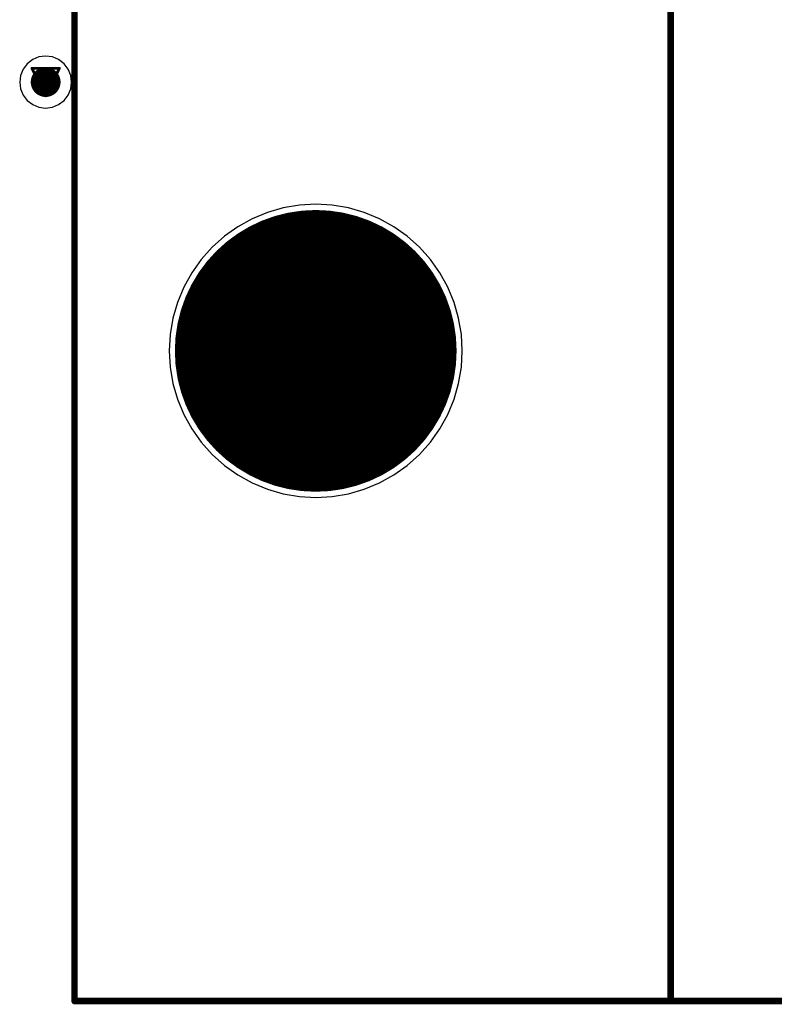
# Model space of a CAD drawing. Header units: millimetres. Extents: x 138 to 555, y 26 to 334.
# Tile 8 of 256: x 181 to 195, y 77 to 95. Entities that reach past the tile are written whole.
import ezdxf

# ---------------------------------------------------------------- set-up
doc = ezdxf.new("R2010")
doc.units = ezdxf.units.MM
for name, color, linetype in [('BottomLayer', 5, 'Continuous'), ('BottomSolder', 6, 'Continuous'), ('DrillDrawing', 1, 'Continuous'), ('Mechanical27', 56, 'Continuous'), ('MidLayer1', 16, 'Continuous'), ('MidLayer2', 76, 'Continuous'), ('MidLayer3', 90, 'Continuous'), ('MidLayer4', 156, 'Continuous'), ('MultiLayer', 9, 'Continuous'), ('PadHoleLayer', 156, 'Continuous'), ('TopLayer', 1, 'Continuous'), ('TopOverlay', 2, 'Continuous'), ('TopSolder', 216, 'Continuous'), ('ViaHoleLayer', 16, 'Continuous')]:
    doc.layers.add(name, color=color, linetype=linetype)

# ---------------------------------------------------------------- blocks, each defined once
blk = doc.blocks.new('CON_SAMTEC_QSH_030_01_F_D_A_LCD_MB1230_505')
at = {"layer": 'BottomLayer', "const_width": 2.5}
blk.add_lwpolyline([(92, 60.6, 1), (94.5, 60.6, 1)], format="xyb", close=True, dxfattribs=at)
at = {"layer": 'BottomSolder', "const_width": 2.6}
blk.add_lwpolyline([(91.95, 60.6, 1), (94.55, 60.6, 1)], format="xyb", close=True, dxfattribs=at)
at = {"layer": 'Mechanical27', "const_width": 0.01}
for points in [[(97.75, 72.6), (-54.25, 72.6)], [(86.75, 72.6), (86.75, -7.4)], [(97.75, 72.6), (97.75, -7.4)]]:
    blk.add_lwpolyline(points, dxfattribs=at)
at = {"layer": 'Mechanical27', "const_width": 0.005}
for points in [[(86.747, 72.6, 1), (86.752, 72.6, 1)], [(97.748, 72.6, 1), (97.752, 72.6, 1)], [(97.748, 72.6, 1), (97.752, 72.6, 1)]]:
    blk.add_lwpolyline(points, format="xyb", close=True, dxfattribs=at)
at = {"layer": 'MidLayer1', "const_width": 2.5}
blk.add_lwpolyline([(92, 60.6, 1), (94.5, 60.6, 1)], format="xyb", close=True, dxfattribs=at)
at = {"layer": 'MidLayer2', "const_width": 2.5}
blk.add_lwpolyline([(92, 60.6, 1), (94.5, 60.6, 1)], format="xyb", close=True, dxfattribs=at)
at = {"layer": 'MidLayer3', "const_width": 2.5}
blk.add_lwpolyline([(92, 60.6, 1), (94.5, 60.6, 1)], format="xyb", close=True, dxfattribs=at)
at = {"layer": 'MidLayer4', "const_width": 2.5}
blk.add_lwpolyline([(92, 60.6, 1), (94.5, 60.6, 1)], format="xyb", close=True, dxfattribs=at)
at = {"layer": 'MultiLayer', "const_width": 2.5}
blk.add_lwpolyline([(92, 60.6, 1), (94.5, 60.6, 1)], format="xyb", close=True, dxfattribs=at)
at = {"layer": 'PadHoleLayer', "const_width": 1.6}
blk.add_lwpolyline([(92.45, 60.6, 1), (94.05, 60.6, 1)], format="xyb", close=True, dxfattribs=at)
at = {"layer": 'TopLayer', "const_width": 2.5}
blk.add_lwpolyline([(92, 60.6, 1), (94.5, 60.6, 1)], format="xyb", close=True, dxfattribs=at)
at = {"layer": 'TopOverlay', "const_width": 0.12}
for points in [[(97.7, 72.6), (-54.3, 72.6)], [(86.7, 72.6), (86.7, -7.4)], [(97.7, 72.6), (97.7, -7.4)]]:
    blk.add_lwpolyline(points, dxfattribs=at)
at = {"layer": 'TopOverlay', "const_width": 0.06}
for points in [[(86.67, 72.6, 1), (86.73, 72.6, 1)], [(97.67, 72.6, 1), (97.73, 72.6, 1)], [(97.67, 72.6, 1), (97.73, 72.6, 1)]]:
    blk.add_lwpolyline(points, format="xyb", close=True, dxfattribs=at)
at = {"layer": 'TopSolder', "const_width": 2.6}
blk.add_lwpolyline([(91.95, 60.6, 1), (94.55, 60.6, 1)], format="xyb", close=True, dxfattribs=at)

msp = doc.modelspace()

# ---------------------------------------------------------------- linework, layer by layer
at = {"layer": 'BottomLayer'}
for p, q in [((186.268, 91.595), (185.969, 91.544)), ((186.57, 91.612), (186.268, 91.595)), ((186.873, 91.595), (186.57, 91.612)), ((187.172, 91.544), (186.873, 91.595)), ((185.677, 91.46), (185.397, 91.344)), ((185.969, 91.544), (185.677, 91.46)), ((187.464, 91.46), (187.172, 91.544)), ((187.744, 91.344), (187.464, 91.46)), ((185.397, 91.344), (185.132, 91.197)), ((188.009, 91.197), (187.744, 91.344)), ((185.132, 91.197), (184.884, 91.022)), ((188.257, 91.022), (188.009, 91.197)), ((184.884, 91.022), (184.658, 90.82)), ((188.483, 90.82), (188.257, 91.022)), ((184.658, 90.82), (184.456, 90.593)), ((188.685, 90.593), (188.483, 90.82)), ((184.456, 90.593), (184.281, 90.346)), ((188.86, 90.346), (188.685, 90.593)), ((184.281, 90.346), (184.134, 90.081)), ((189.007, 90.081), (188.86, 90.346)), ((184.134, 90.081), (184.018, 89.801)), ((189.123, 89.801), (189.007, 90.081)), ((184.018, 89.801), (183.934, 89.509)), ((189.207, 89.509), (189.123, 89.801)), ((183.934, 89.509), (183.883, 89.21)), ((189.258, 89.21), (189.207, 89.509)), ((183.883, 89.21), (183.866, 88.907)), ((189.275, 88.907), (189.258, 89.21)), ((183.866, 88.907), (183.883, 88.605)), ((189.258, 88.605), (189.275, 88.907)), ((183.883, 88.605), (183.934, 88.306)), ((189.207, 88.306), (189.258, 88.605)), ((183.934, 88.306), (184.018, 88.014)), ((189.123, 88.014), (189.207, 88.306)), ((184.018, 88.014), (184.134, 87.734)), ((189.007, 87.734), (189.123, 88.014)), ((184.134, 87.734), (184.281, 87.469)), ((188.86, 87.469), (189.007, 87.734)), ((184.281, 87.469), (184.456, 87.221)), ((188.685, 87.221), (188.86, 87.469)), ((184.456, 87.221), (184.658, 86.995)), ((188.483, 86.995), (188.685, 87.221)), ((184.658, 86.995), (184.884, 86.793)), ((188.257, 86.793), (188.483, 86.995)), ((184.884, 86.793), (185.132, 86.618)), ((188.009, 86.618), (188.257, 86.793)), ((185.132, 86.618), (185.397, 86.471)), ((187.744, 86.471), (188.009, 86.618)), ((185.397, 86.471), (185.677, 86.355)), ((185.677, 86.355), (185.969, 86.271)), ((187.172, 86.271), (187.464, 86.355)), ((187.464, 86.355), (187.744, 86.471)), ((185.969, 86.271), (186.268, 86.22)), ((186.268, 86.22), (186.57, 86.203)), ((186.57, 86.203), (186.873, 86.22)), ((186.873, 86.22), (187.172, 86.271))]:
    msp.add_line(p, q, dxfattribs=at)
at = {"layer": 'BottomLayer', "const_width": 0.275}
msp.add_lwpolyline([(181.449, 93.868, 1), (181.724, 93.868, 1)], format="xyb", close=True, dxfattribs=at)
at = {"layer": 'DrillDrawing', "const_width": 0.0508}
for points in [[(181.332, 94.122), (181.84, 94.122)], [(181.332, 94.122), (181.586, 93.614)], [(181.586, 93.614), (181.84, 94.122)], [(181.434, 94.021), (181.739, 94.021)], [(181.434, 94.021), (181.586, 93.716)], [(181.586, 93.716), (181.739, 94.021)], [(186.316, 89.034), (186.316, 89.161)], [(186.316, 89.161), (186.443, 89.161)], [(186.316, 89.034), (186.443, 88.907)], [(186.443, 89.161), (186.57, 89.034)], [(186.57, 89.034), (186.697, 89.161)], [(186.697, 89.161), (186.824, 89.161)], [(186.697, 88.907), (186.824, 89.034)], [(186.824, 89.034), (186.824, 89.161)], [(186.316, 88.78), (186.443, 88.907)], [(186.697, 88.907), (186.824, 88.78)], [(186.316, 88.653), (186.316, 88.78)], [(186.316, 88.653), (186.443, 88.653)], [(186.443, 88.653), (186.57, 88.78)], [(186.57, 88.78), (186.697, 88.653)], [(186.697, 88.653), (186.824, 88.653)], [(186.824, 88.653), (186.824, 88.78)]]:
    msp.add_lwpolyline(points, dxfattribs=at)
at = {"layer": 'DrillDrawing', "const_width": 0.0254}
for points in [[(181.32, 94.122, 1), (181.345, 94.122, 1)], [(181.32, 94.122, 1), (181.345, 94.122, 1)], [(181.828, 94.122, 1), (181.853, 94.122, 1)], [(181.828, 94.122, 1), (181.853, 94.122, 1)], [(181.421, 94.021, 1), (181.447, 94.021, 1)], [(181.421, 94.021, 1), (181.447, 94.021, 1)], [(181.726, 94.021, 1), (181.751, 94.021, 1)], [(181.726, 94.021, 1), (181.751, 94.021, 1)], [(181.574, 93.716, 1), (181.599, 93.716, 1)], [(181.574, 93.716, 1), (181.599, 93.716, 1)], [(181.574, 93.614, 1), (181.599, 93.614, 1)], [(181.574, 93.614, 1), (181.599, 93.614, 1)], [(186.304, 89.161, 1), (186.329, 89.161, 1)], [(186.304, 89.161, 1), (186.329, 89.161, 1)], [(186.304, 89.034, 1), (186.329, 89.034, 1)], [(186.304, 89.034, 1), (186.329, 89.034, 1)], [(186.431, 89.161, 1), (186.456, 89.161, 1)], [(186.431, 89.161, 1), (186.456, 89.161, 1)], [(186.558, 89.034, 1), (186.583, 89.034, 1)], [(186.558, 89.034, 1), (186.583, 89.034, 1)], [(186.685, 89.161, 1), (186.71, 89.161, 1)], [(186.685, 89.161, 1), (186.71, 89.161, 1)], [(186.812, 89.161, 1), (186.837, 89.161, 1)], [(186.812, 89.161, 1), (186.837, 89.161, 1)], [(186.812, 89.034, 1), (186.837, 89.034, 1)], [(186.812, 89.034, 1), (186.837, 89.034, 1)], [(186.431, 88.907, 1), (186.456, 88.907, 1)], [(186.431, 88.907, 1), (186.456, 88.907, 1)], [(186.685, 88.907, 1), (186.71, 88.907, 1)], [(186.685, 88.907, 1), (186.71, 88.907, 1)], [(186.304, 88.78, 1), (186.329, 88.78, 1)], [(186.304, 88.78, 1), (186.329, 88.78, 1)], [(186.304, 88.653, 1), (186.329, 88.653, 1)], [(186.304, 88.653, 1), (186.329, 88.653, 1)], [(186.431, 88.653, 1), (186.456, 88.653, 1)], [(186.431, 88.653, 1), (186.456, 88.653, 1)], [(186.558, 88.78, 1), (186.583, 88.78, 1)], [(186.558, 88.78, 1), (186.583, 88.78, 1)], [(186.685, 88.653, 1), (186.71, 88.653, 1)], [(186.685, 88.653, 1), (186.71, 88.653, 1)], [(186.812, 88.78, 1), (186.837, 88.78, 1)], [(186.812, 88.78, 1), (186.837, 88.78, 1)], [(186.812, 88.653, 1), (186.837, 88.653, 1)], [(186.812, 88.653, 1), (186.837, 88.653, 1)]]:
    msp.add_lwpolyline(points, format="xyb", close=True, dxfattribs=at)
at = {"layer": 'MidLayer1', "const_width": 0.275}
msp.add_lwpolyline([(181.449, 93.868, 1), (181.724, 93.868, 1)], format="xyb", close=True, dxfattribs=at)
at = {"layer": 'MidLayer2'}
for p, q in [((186.268, 91.595), (185.969, 91.544)), ((186.57, 91.612), (186.268, 91.595)), ((186.873, 91.595), (186.57, 91.612)), ((187.172, 91.544), (186.873, 91.595)), ((185.677, 91.46), (185.397, 91.344)), ((185.969, 91.544), (185.677, 91.46)), ((187.464, 91.46), (187.172, 91.544)), ((187.744, 91.344), (187.464, 91.46)), ((185.397, 91.344), (185.132, 91.197)), ((188.009, 91.197), (187.744, 91.344)), ((185.132, 91.197), (184.884, 91.022)), ((188.257, 91.022), (188.009, 91.197)), ((184.884, 91.022), (184.658, 90.82)), ((188.483, 90.82), (188.257, 91.022)), ((184.658, 90.82), (184.456, 90.593)), ((188.685, 90.593), (188.483, 90.82)), ((184.456, 90.593), (184.281, 90.346)), ((188.86, 90.346), (188.685, 90.593)), ((184.281, 90.346), (184.134, 90.081)), ((189.007, 90.081), (188.86, 90.346)), ((184.134, 90.081), (184.018, 89.801)), ((189.123, 89.801), (189.007, 90.081)), ((184.018, 89.801), (183.934, 89.509)), ((189.207, 89.509), (189.123, 89.801)), ((183.934, 89.509), (183.883, 89.21)), ((189.258, 89.21), (189.207, 89.509)), ((183.883, 89.21), (183.866, 88.907)), ((189.275, 88.907), (189.258, 89.21)), ((183.866, 88.907), (183.883, 88.605)), ((189.258, 88.605), (189.275, 88.907)), ((183.883, 88.605), (183.934, 88.306)), ((189.207, 88.306), (189.258, 88.605)), ((183.934, 88.306), (184.018, 88.014)), ((189.123, 88.014), (189.207, 88.306)), ((184.018, 88.014), (184.134, 87.734)), ((189.007, 87.734), (189.123, 88.014)), ((184.134, 87.734), (184.281, 87.469)), ((188.86, 87.469), (189.007, 87.734)), ((184.281, 87.469), (184.456, 87.221)), ((188.685, 87.221), (188.86, 87.469)), ((184.456, 87.221), (184.658, 86.995)), ((188.483, 86.995), (188.685, 87.221)), ((184.658, 86.995), (184.884, 86.793)), ((188.257, 86.793), (188.483, 86.995)), ((184.884, 86.793), (185.132, 86.618)), ((188.009, 86.618), (188.257, 86.793)), ((185.132, 86.618), (185.397, 86.471)), ((187.744, 86.471), (188.009, 86.618)), ((185.397, 86.471), (185.677, 86.355)), ((185.677, 86.355), (185.969, 86.271)), ((187.172, 86.271), (187.464, 86.355)), ((187.464, 86.355), (187.744, 86.471)), ((185.969, 86.271), (186.268, 86.22)), ((186.268, 86.22), (186.57, 86.203)), ((186.57, 86.203), (186.873, 86.22)), ((186.873, 86.22), (187.172, 86.271))]:
    msp.add_line(p, q, dxfattribs=at)
at = {"layer": 'MidLayer2', "const_width": 0.275}
msp.add_lwpolyline([(181.449, 93.868, 1), (181.724, 93.868, 1)], format="xyb", close=True, dxfattribs=at)
at = {"layer": 'MidLayer3'}
for p, q in [((186.268, 91.595), (185.969, 91.544)), ((186.57, 91.612), (186.268, 91.595)), ((186.873, 91.595), (186.57, 91.612)), ((187.172, 91.544), (186.873, 91.595)), ((185.677, 91.46), (185.397, 91.344)), ((185.969, 91.544), (185.677, 91.46)), ((187.464, 91.46), (187.172, 91.544)), ((187.744, 91.344), (187.464, 91.46)), ((185.397, 91.344), (185.132, 91.197)), ((188.009, 91.197), (187.744, 91.344)), ((185.132, 91.197), (184.884, 91.022)), ((188.257, 91.022), (188.009, 91.197)), ((184.884, 91.022), (184.658, 90.82)), ((188.483, 90.82), (188.257, 91.022)), ((184.658, 90.82), (184.456, 90.593)), ((188.685, 90.593), (188.483, 90.82)), ((184.456, 90.593), (184.281, 90.346)), ((188.86, 90.346), (188.685, 90.593)), ((184.281, 90.346), (184.134, 90.081)), ((189.007, 90.081), (188.86, 90.346)), ((184.134, 90.081), (184.018, 89.801)), ((189.123, 89.801), (189.007, 90.081)), ((184.018, 89.801), (183.934, 89.509)), ((189.207, 89.509), (189.123, 89.801)), ((183.934, 89.509), (183.883, 89.21)), ((189.258, 89.21), (189.207, 89.509)), ((183.883, 89.21), (183.866, 88.907)), ((189.275, 88.907), (189.258, 89.21)), ((183.866, 88.907), (183.883, 88.605)), ((189.258, 88.605), (189.275, 88.907)), ((183.883, 88.605), (183.934, 88.306)), ((189.207, 88.306), (189.258, 88.605)), ((183.934, 88.306), (184.018, 88.014)), ((189.123, 88.014), (189.207, 88.306)), ((184.018, 88.014), (184.134, 87.734)), ((189.007, 87.734), (189.123, 88.014)), ((184.134, 87.734), (184.281, 87.469)), ((188.86, 87.469), (189.007, 87.734)), ((184.281, 87.469), (184.456, 87.221)), ((188.685, 87.221), (188.86, 87.469)), ((184.456, 87.221), (184.658, 86.995)), ((188.483, 86.995), (188.685, 87.221)), ((184.658, 86.995), (184.884, 86.793)), ((188.257, 86.793), (188.483, 86.995)), ((184.884, 86.793), (185.132, 86.618)), ((188.009, 86.618), (188.257, 86.793)), ((185.132, 86.618), (185.397, 86.471)), ((187.744, 86.471), (188.009, 86.618)), ((185.397, 86.471), (185.677, 86.355)), ((185.677, 86.355), (185.969, 86.271)), ((187.172, 86.271), (187.464, 86.355)), ((187.464, 86.355), (187.744, 86.471)), ((185.969, 86.271), (186.268, 86.22)), ((186.268, 86.22), (186.57, 86.203)), ((186.57, 86.203), (186.873, 86.22)), ((186.873, 86.22), (187.172, 86.271))]:
    msp.add_line(p, q, dxfattribs=at)
at = {"layer": 'MidLayer3', "const_width": 0.275}
msp.add_lwpolyline([(181.449, 93.868, 1), (181.724, 93.868, 1)], format="xyb", close=True, dxfattribs=at)
at = {"layer": 'MidLayer4'}
for p, q in [((181.462, 94.331), (181.347, 94.283)), ((181.586, 94.348), (181.462, 94.331)), ((181.71, 94.331), (181.586, 94.348)), ((181.826, 94.283), (181.71, 94.331)), ((181.248, 94.207), (181.171, 94.108)), ((181.347, 94.283), (181.248, 94.207)), ((181.925, 94.207), (181.826, 94.283)), ((182.001, 94.108), (181.925, 94.207)), ((181.124, 93.992), (181.107, 93.868)), ((181.171, 94.108), (181.124, 93.992)), ((182.049, 93.992), (182.001, 94.108)), ((182.065, 93.868), (182.049, 93.992)), ((181.107, 93.868), (181.124, 93.744)), ((182.049, 93.744), (182.065, 93.868)), ((181.124, 93.744), (181.171, 93.629)), ((181.171, 93.629), (181.248, 93.53)), ((181.925, 93.53), (182.001, 93.629)), ((182.001, 93.629), (182.049, 93.744)), ((181.248, 93.53), (181.347, 93.454)), ((181.347, 93.454), (181.462, 93.406)), ((181.462, 93.406), (181.586, 93.389)), ((181.586, 93.389), (181.71, 93.406)), ((181.71, 93.406), (181.826, 93.454)), ((181.826, 93.454), (181.925, 93.53)), ((186.268, 91.595), (185.969, 91.544)), ((186.57, 91.612), (186.268, 91.595)), ((186.873, 91.595), (186.57, 91.612)), ((187.172, 91.544), (186.873, 91.595)), ((185.677, 91.46), (185.397, 91.344)), ((185.969, 91.544), (185.677, 91.46)), ((187.464, 91.46), (187.172, 91.544)), ((187.744, 91.344), (187.464, 91.46)), ((185.397, 91.344), (185.132, 91.197)), ((188.009, 91.197), (187.744, 91.344)), ((185.132, 91.197), (184.884, 91.022)), ((188.257, 91.022), (188.009, 91.197)), ((184.884, 91.022), (184.658, 90.82)), ((188.483, 90.82), (188.257, 91.022)), ((184.658, 90.82), (184.456, 90.593)), ((188.685, 90.593), (188.483, 90.82)), ((184.456, 90.593), (184.281, 90.346)), ((188.86, 90.346), (188.685, 90.593)), ((184.281, 90.346), (184.134, 90.081)), ((189.007, 90.081), (188.86, 90.346)), ((184.134, 90.081), (184.018, 89.801)), ((189.123, 89.801), (189.007, 90.081)), ((184.018, 89.801), (183.934, 89.509)), ((189.207, 89.509), (189.123, 89.801)), ((183.934, 89.509), (183.883, 89.21)), ((189.258, 89.21), (189.207, 89.509)), ((183.883, 89.21), (183.866, 88.907)), ((189.275, 88.907), (189.258, 89.21)), ((183.866, 88.907), (183.883, 88.605)), ((189.258, 88.605), (189.275, 88.907)), ((183.883, 88.605), (183.934, 88.306)), ((189.207, 88.306), (189.258, 88.605)), ((183.934, 88.306), (184.018, 88.014)), ((189.123, 88.014), (189.207, 88.306)), ((184.018, 88.014), (184.134, 87.734)), ((189.007, 87.734), (189.123, 88.014)), ((184.134, 87.734), (184.281, 87.469)), ((188.86, 87.469), (189.007, 87.734)), ((184.281, 87.469), (184.456, 87.221)), ((188.685, 87.221), (188.86, 87.469)), ((184.456, 87.221), (184.658, 86.995)), ((188.483, 86.995), (188.685, 87.221)), ((184.658, 86.995), (184.884, 86.793)), ((188.257, 86.793), (188.483, 86.995)), ((184.884, 86.793), (185.132, 86.618)), ((188.009, 86.618), (188.257, 86.793)), ((185.132, 86.618), (185.397, 86.471)), ((187.744, 86.471), (188.009, 86.618)), ((185.397, 86.471), (185.677, 86.355)), ((185.677, 86.355), (185.969, 86.271)), ((187.172, 86.271), (187.464, 86.355)), ((187.464, 86.355), (187.744, 86.471)), ((185.969, 86.271), (186.268, 86.22)), ((186.268, 86.22), (186.57, 86.203)), ((186.57, 86.203), (186.873, 86.22)), ((186.873, 86.22), (187.172, 86.271))]:
    msp.add_line(p, q, dxfattribs=at)
at = {"layer": 'MidLayer4', "const_width": 0.275}
msp.add_lwpolyline([(181.449, 93.868, 1), (181.724, 93.868, 1)], format="xyb", close=True, dxfattribs=at)
at = {"layer": 'MultiLayer', "const_width": 0.275}
msp.add_lwpolyline([(181.449, 93.868, 1), (181.724, 93.868, 1)], format="xyb", close=True, dxfattribs=at)
at = {"layer": 'TopLayer'}
for p, q in [((186.268, 91.595), (185.969, 91.544)), ((186.57, 91.612), (186.268, 91.595)), ((186.873, 91.595), (186.57, 91.612)), ((187.172, 91.544), (186.873, 91.595)), ((185.677, 91.46), (185.397, 91.344)), ((185.969, 91.544), (185.677, 91.46)), ((187.464, 91.46), (187.172, 91.544)), ((187.744, 91.344), (187.464, 91.46)), ((185.397, 91.344), (185.132, 91.197)), ((188.009, 91.197), (187.744, 91.344)), ((185.132, 91.197), (184.884, 91.022)), ((188.257, 91.022), (188.009, 91.197)), ((184.884, 91.022), (184.658, 90.82)), ((188.483, 90.82), (188.257, 91.022)), ((184.658, 90.82), (184.456, 90.593)), ((188.685, 90.593), (188.483, 90.82)), ((184.456, 90.593), (184.281, 90.346)), ((188.86, 90.346), (188.685, 90.593)), ((184.281, 90.346), (184.134, 90.081)), ((189.007, 90.081), (188.86, 90.346)), ((184.134, 90.081), (184.018, 89.801)), ((189.123, 89.801), (189.007, 90.081)), ((184.018, 89.801), (183.934, 89.509)), ((189.207, 89.509), (189.123, 89.801)), ((183.934, 89.509), (183.883, 89.21)), ((189.258, 89.21), (189.207, 89.509)), ((183.883, 89.21), (183.866, 88.907)), ((189.275, 88.907), (189.258, 89.21)), ((183.866, 88.907), (183.883, 88.605)), ((189.258, 88.605), (189.275, 88.907)), ((183.883, 88.605), (183.934, 88.306)), ((189.207, 88.306), (189.258, 88.605)), ((183.934, 88.306), (184.018, 88.014)), ((189.123, 88.014), (189.207, 88.306)), ((184.018, 88.014), (184.134, 87.734)), ((189.007, 87.734), (189.123, 88.014)), ((184.134, 87.734), (184.281, 87.469)), ((188.86, 87.469), (189.007, 87.734)), ((184.281, 87.469), (184.456, 87.221)), ((188.685, 87.221), (188.86, 87.469)), ((184.456, 87.221), (184.658, 86.995)), ((188.483, 86.995), (188.685, 87.221)), ((184.658, 86.995), (184.884, 86.793)), ((188.257, 86.793), (188.483, 86.995)), ((184.884, 86.793), (185.132, 86.618)), ((188.009, 86.618), (188.257, 86.793)), ((185.132, 86.618), (185.397, 86.471)), ((187.744, 86.471), (188.009, 86.618)), ((185.397, 86.471), (185.677, 86.355)), ((185.677, 86.355), (185.969, 86.271)), ((187.172, 86.271), (187.464, 86.355)), ((187.464, 86.355), (187.744, 86.471)), ((185.969, 86.271), (186.268, 86.22)), ((186.268, 86.22), (186.57, 86.203)), ((186.57, 86.203), (186.873, 86.22)), ((186.873, 86.22), (187.172, 86.271))]:
    msp.add_line(p, q, dxfattribs=at)
at = {"layer": 'TopLayer', "const_width": 0.275}
msp.add_lwpolyline([(181.449, 93.868, 1), (181.724, 93.868, 1)], format="xyb", close=True, dxfattribs=at)
at = {"layer": 'ViaHoleLayer', "const_width": 0.15}
msp.add_lwpolyline([(181.511, 93.868, 1), (181.661, 93.868, 1)], format="xyb", close=True, dxfattribs=at)

# ---------------------------------------------------------------- block references
at = {"rotation": 180}
msp.add_blockref('CON_SAMTEC_QSH_030_01_F_D_A_LCD_MB1230_505', (279.82, 149.507), dxfattribs=at)

doc.saveas('drawing.dxf')
